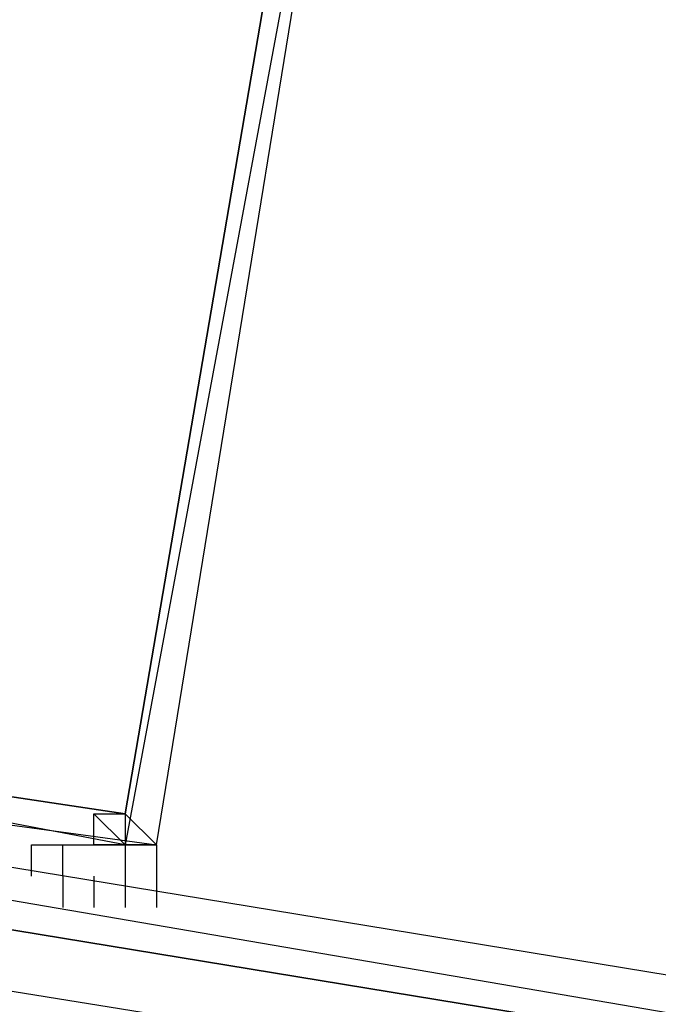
# Model space of a CAD drawing. Header units: feet. Extents: x -79 to 198, y -22 to 181.
# Tile 78 of 256: x 44.208 to 44.481, y 17.963 to 18.384. Entities that reach past the tile are written whole.
import ezdxf

# ---------------------------------------------------------------- set-up
doc = ezdxf.new("R2010")
doc.units = ezdxf.units.FT
doc.layers.add('A-LINEA', color=7, linetype='CONTINUOUS')

msp = doc.modelspace()

# ---------------------------------------------------------------- linework, layer by layer
at = {"layer": 'A-LINEA'}
for p, q in [((44.2267, 18.0178), (44.2267, 18.0044)), ((44.2267, 18.0178), (44.2267, 18.0044)), ((44.24, 18.0178), (44.24, 18.0044)), ((44.24, 18.0178), (44.24, 18.0044)), ((44.2267, 18.0044), (44.2267, 18.0044)), ((44.2267, 18.0044), (44.2267, 18.0044)), ((44.24, 18.0044), (44.24, 18.0044)), ((44.24, 18.0044), (44.24, 18.0044))]:
    msp.add_line(p, q, dxfattribs=at)
for points in [[(26.7067, 23.3511), (28.04, 21.6178), (31.0267, 20.8311), (34.0133, 20.0978), (37.0133, 19.4044), (40.0267, 18.7778), (43.0533, 18.2044), (46.0933, 17.6844), (49.1467, 17.2178), (52.2, 16.8044), (55.2533, 16.4444), (58.32, 16.1511), (60.4, 16.0178), (62.48, 15.9511), (64.5467, 15.9244), (66.6267, 15.9511), (68.7067, 16.0178), (70.7867, 16.1511), (72.8533, 16.3244), (74.92, 16.5511), (76.9867, 16.8178), (79.04, 17.1511), (81.08, 17.5244), (83.12, 17.9378)], [(26.7067, 23.3511), (28.04, 21.6178), (31.0267, 20.8311), (34.0133, 20.0978), (37.0133, 19.4044), (40.0267, 18.7778), (43.0533, 18.2044), (46.0933, 17.6844), (49.1467, 17.2178), (52.2, 16.8044), (55.2533, 16.4444), (58.32, 16.1511), (60.4, 16.0178), (62.48, 15.9511), (64.5467, 15.9244), (66.6267, 15.9511), (68.7067, 16.0178), (70.7867, 16.1511), (72.8533, 16.3244), (74.92, 16.5511), (76.9867, 16.8178), (79.04, 17.1511), (81.08, 17.5244), (83.12, 17.9378)], [(44.08, 18.6578), (44.36, 18.6044), (44.2533, 18.0311), (43.9733, 18.0844), (44.08, 18.6578)], [(44.36, 18.6044), (44.08, 18.6578), (43.9733, 18.0711), (44.2667, 18.0311), (44.36, 18.6044)], [(44.08, 18.6578), (44.36, 18.6044), (44.2533, 18.0311), (43.9733, 18.0844), (44.08, 18.6578)], [(44.36, 18.6044), (44.08, 18.6578), (43.9733, 18.0711), (44.2667, 18.0311), (44.36, 18.6044)], [(44.08, 18.6444), (44.3467, 18.5911), (44.2533, 18.0444), (43.9867, 18.0844), (44.08, 18.6444)], [(44.3467, 18.5911), (44.08, 18.6444), (43.9867, 18.0844), (44.2533, 18.0444), (44.3467, 18.5911)], [(44.08, 18.6444), (44.3467, 18.5911), (44.2533, 18.0444), (43.9867, 18.0844), (44.08, 18.6444)], [(44.3467, 18.5911), (44.08, 18.6444), (43.9867, 18.0844), (44.2533, 18.0444), (44.3467, 18.5911)], [(44.2133, 18.0178), (44.2133, 18.0178), (44.2133, 18.0178), (44.2133, 18.0311), (44.2133, 18.0311), (44.24, 18.0311), (44.24, 18.0311), (44.24, 18.0311), (44.24, 18.0311), (44.24, 18.0444), (44.24, 18.0444), (44.24, 18.0444), (44.2533, 18.0311), (44.2533, 18.0311), (44.24, 18.0311), (44.24, 18.0311), (44.24, 18.0311), (44.2533, 18.0311), (44.2533, 18.0311), (44.2533, 18.0044), (44.2533, 18.0044), (44.2533, 18.0044)], [(44.2133, 18.0178), (44.2133, 18.0178), (44.2133, 18.0178), (44.2133, 18.0311), (44.2133, 18.0311), (44.24, 18.0311), (44.24, 18.0311), (44.24, 18.0311), (44.24, 18.0311), (44.24, 18.0444), (44.24, 18.0444), (44.24, 18.0444), (44.2533, 18.0311), (44.2533, 18.0311), (44.24, 18.0311), (44.24, 18.0311), (44.24, 18.0311), (44.2533, 18.0311), (44.2533, 18.0311), (44.2533, 18.0044), (44.2533, 18.0044), (44.2533, 18.0044)], [(44.2533, 18.0311), (44.2533, 18.0311), (44.24, 18.0311), (44.24, 18.0444), (44.2533, 18.0444), (44.2533, 18.0444), (44.2667, 18.0311), (44.2533, 18.0311), (44.2533, 18.0311), (44.2533, 18.0311), (44.2533, 18.0311), (44.2667, 18.0311), (44.2667, 18.0311), (44.2667, 18.0044), (44.2667, 18.0044), (44.2667, 18.0044)], [(44.2533, 18.0311), (44.2533, 18.0311), (44.24, 18.0311), (44.24, 18.0444), (44.2533, 18.0444), (44.2533, 18.0444), (44.2667, 18.0311), (44.2533, 18.0311), (44.2533, 18.0311), (44.2533, 18.0311), (44.2533, 18.0311), (44.2667, 18.0311), (44.2667, 18.0311), (44.2667, 18.0044), (44.2667, 18.0044), (44.2667, 18.0044)], [(44.2533, 18.0444), (44.2533, 18.0311), (44.2533, 18.0311), (44.2533, 18.0311), (44.2533, 18.0311)], [(44.2533, 18.0444), (44.2533, 18.0311), (44.2533, 18.0311), (44.2533, 18.0311), (44.2533, 18.0311)], [(48.04, 17.3644), (44.1467, 18.0044), (44.1467, 18.0311), (48.04, 17.3911), (48.04, 17.3644)], [(48.04, 17.3644), (44.1467, 18.0044), (44.1467, 18.0311), (48.04, 17.3911), (48.04, 17.3644)], [(44.2267, 18.0178), (44.2267, 18.0178), (44.2267, 18.0178), (44.2267, 18.0311), (44.2267, 18.0311), (44.24, 18.0311), (44.24, 18.0311)], [(44.2267, 18.0178), (44.2267, 18.0178), (44.2267, 18.0178), (44.2267, 18.0311), (44.2267, 18.0311), (44.24, 18.0311), (44.24, 18.0311)], [(48.0267, 17.3511), (44.1467, 17.9778), (44.1333, 17.9911), (44.1467, 18.0044), (48.04, 17.3644), (48.04, 17.3511), (48.0267, 17.3511)], [(48.0267, 17.3511), (44.1467, 17.9778), (44.1333, 17.9911), (44.1467, 18.0044), (48.04, 17.3644), (48.04, 17.3511), (48.0267, 17.3511)], [(44.24, 18.0044), (44.24, 18.0044), (44.24, 18.0044)], [(44.24, 18.0044), (44.24, 18.0044), (44.24, 18.0044)], [(44.2533, 18.0044), (44.2533, 18.0044), (44.2533, 18.0044)], [(44.2533, 18.0044), (44.2533, 18.0044), (44.2533, 18.0044)]]:
    msp.add_lwpolyline(points, dxfattribs=at)
msp.add_lwpolyline([(44.24, 18.0311), (44.24, 18.0311), (44.24, 18.0311), (44.24, 18.0311)], close=True, dxfattribs=at)
msp.add_lwpolyline([(44.24, 18.0311), (44.24, 18.0311), (44.24, 18.0311), (44.24, 18.0311)], close=True, dxfattribs=at)

doc.saveas('drawing.dxf')
